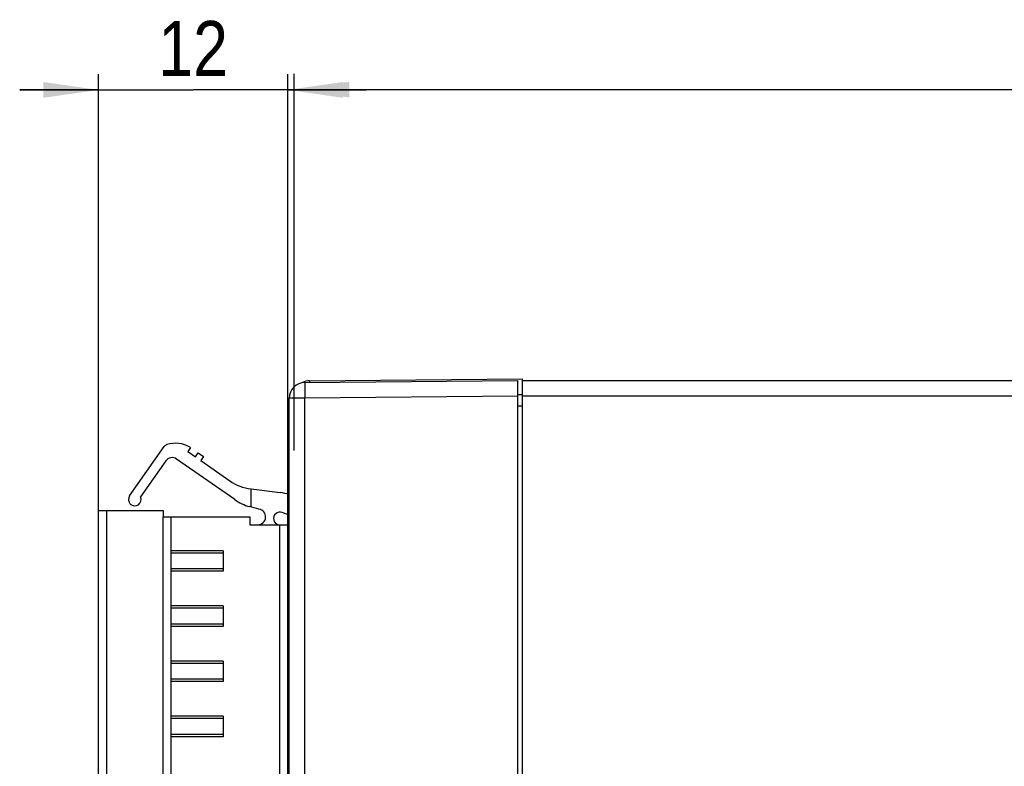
# Model space of a CAD drawing. Header units: millimetres. Extents: x 0 to 841, y 0 to 594.
# Tile 84 of 237: x 77 to 139, y 330 to 378. Entities that reach past the tile are written whole.
import ezdxf

# ---------------------------------------------------------------- set-up
doc = ezdxf.new("R2010")
doc.units = ezdxf.units.MM
doc.header["$LTSCALE"] = 46.255
doc.layers.get('0').update_dxf_attribs({"linetype": 'CONTINUOUS'})
doc.styles.get("Standard").update_dxf_attribs({"font": 'txt', "width": 0.85})
doc.dimstyles.new('DIMSTYLE_1', dxfattribs={"dimtxt": 3.5, "dimasz": 3.5, "dimexe": 1, "dimexo": 0.5, "dimgap": 0.875, "dimtad": 1, "dimdec": 4, "dimdsep": 46, "dimtxsty": 'STANDARD', "dimblk": '_FILLED', "dimblk1": '_FILLED', "dimblk2": '_FILLED', "dimcen": 0.09, "dimadec": 4, "dimazin": 2, "dimtp": 0.1, "dimtm": 0.1, "dimtfac": 1, "dimtdec": 4, "dimtofl": 0, "dimtmove": 0, "dimatfit": 3, "dimldrblk": '_FILLED', "dimfxl": 1, "dimtolj": 1, "dimarcsym": 0})
doc.dimstyles.new('DIMSTYLE_2', dxfattribs={"dimtxt": 3.5, "dimasz": 3.5, "dimexe": 1, "dimexo": 0.5, "dimgap": 0.875, "dimtad": 1, "dimdec": 1, "dimdsep": 46, "dimtxsty": 'STANDARD', "dimblk": '_FILLED', "dimblk1": '_FILLED', "dimblk2": '_FILLED', "dimcen": 0.09, "dimadec": 4, "dimazin": 2, "dimtp": 0.15, "dimtm": 0.15, "dimtfac": 1, "dimtdec": 1, "dimtofl": 0, "dimtmove": 0, "dimatfit": 3, "dimldrblk": '_FILLED', "dimfxl": 1, "dimtolj": 1, "dimarcsym": 0})

# ---------------------------------------------------------------- blocks, each defined once
blk = doc.blocks.new('_FILLED')
at = {"color": 0, "linetype": 'BYBLOCK'}
blk.add_solid([(0, 0), (-1, 0.143), (-1, -0.143)], dxfattribs=at)
blk = doc.blocks.new('*D0')
at = {"color": 2, "linetype": 'CONTINUOUS'}
for p, q in [((81.629, 342.464), (81.629, 374.154)), ((93.629, 342.614), (93.629, 374.154)), ((81.629, 373.154), (76.629, 373.154)), ((76.629, 373.154), (87.629, 373.154)), ((98.629, 373.154), (87.629, 373.154)), ((93.629, 373.154), (98.629, 373.154))]:
    blk.add_line(p, q, dxfattribs=at)
at = {"color": 2, "linetype": 'CONTINUOUS', "xscale": 3.5, "yscale": 3.5, "zscale": 3.5}
blk.add_blockref('_FILLED', (81.629, 373.154), dxfattribs=at)
at = {"color": 2, "linetype": 'CONTINUOUS', "xscale": 3.5, "yscale": 3.5, "zscale": 3.5, "rotation": 180}
blk.add_blockref('_FILLED', (93.629, 373.154), dxfattribs=at)
at = {"color": 2, "linetype": 'CONTINUOUS', "insert": (87.629, 377.529), "char_height": 3.5, "width": 7.125, "attachment_point": 2, "line_spacing_factor": 0.9}
blk.add_mtext('12', dxfattribs=at)
blk = doc.blocks.new('*D1')
at = {"color": 2, "linetype": 'CONTINUOUS'}
for p, q in [((94.029, 350.267), (94.029, 374.172)), ((201.527, 344.964), (201.527, 374.172)), ((94.029, 373.172), (147.778, 373.172)), ((201.527, 373.172), (147.778, 373.172))]:
    blk.add_line(p, q, dxfattribs=at)
at = {"color": 2, "linetype": 'CONTINUOUS', "xscale": 3.5, "yscale": 3.5, "zscale": 3.5, "rotation": 180}
blk.add_blockref('_FILLED', (94.029, 373.172), dxfattribs=at)
at = {"color": 2, "linetype": 'CONTINUOUS', "xscale": 3.5, "yscale": 3.5, "zscale": 3.5}
blk.add_blockref('_FILLED', (201.527, 373.172), dxfattribs=at)
at = {"color": 2, "linetype": 'CONTINUOUS', "insert": (147.778, 377.547), "char_height": 3.5, "width": 18, "attachment_point": 2, "line_spacing_factor": 0.9}
blk.add_mtext('107.5', dxfattribs=at)

msp = doc.modelspace()

# ---------------------------------------------------------------- linework, layer by layer
at = {"color": 7, "linetype": 'CONTINUOUS'}
for p, q in [((94.7207, 354.59619), (108.22942, 354.71408)), ((95.0207, 354.69619), (108.52942, 354.81408)), ((108.22942, 264.71408), (108.22942, 354.71408)), ((108.52942, 264.71408), (108.52942, 354.81408)), ((108.52942, 354.71408), (181.38934, 354.71408)), ((93.72942, 265.83193), (93.72942, 353.59623)), ((108.22942, 353.11408), (108.52942, 353.11408)), ((83.60176, 347.39351), (85.8008, 350.53406)), ((87.46111, 350.46441), (87.28904, 350.21866)), ((90.26619, 347.15742), (86.58444, 349.73541)), ((87.28904, 350.21866), (87.78053, 349.87452)), ((87.78053, 349.87452), (87.95261, 350.12026)), ((87.95261, 350.12026), (88.28027, 349.89083)), ((88.28027, 349.89083), (88.10819, 349.64509)), ((85.88807, 349.61263), (84.29195, 347.33313)), ((88.10819, 349.64509), (89.94966, 348.35567)), ((91.30479, 347.83549), (93.15781, 347.60797)), ((91.32002, 346.68774), (91.32002, 347.83362)), ((93.62942, 347.51114), (93.62942, 346.20686)), ((91.80049, 346.559), (91.21046, 346.7171)), ((81.62942, 273.26408), (81.62942, 346.46408)), ((81.62942, 346.46408), (85.72942, 346.46408)), ((85.72942, 346.46408), (85.72942, 346.06408)), ((85.72942, 346.06408), (91.22942, 346.06408)), ((86.22942, 273.66408), (86.22942, 346.06408)), ((91.22942, 346.06408), (91.22942, 345.56408)), ((93.72942, 346.17022), (93.26705, 346.33966)), ((91.22942, 345.56408), (93.62942, 345.56408)), ((93.62942, 272.21702), (93.62942, 345.81408)), ((93.62942, 345.81408), (93.72942, 345.81408)), ((93.72942, 344.11408), (93.62942, 344.11408)), ((89.52942, 343.91408), (86.22942, 343.91408)), ((89.52942, 343.76408), (86.22942, 343.76408)), ((89.52942, 343.91408), (89.52942, 342.61408)), ((89.52942, 342.76408), (86.22942, 342.76408)), ((89.52942, 342.61408), (86.22942, 342.61408)), ((93.62942, 342.11408), (93.72942, 342.11408)), ((89.52942, 340.41408), (86.22932, 340.41408)), ((89.52942, 340.41408), (89.52942, 339.11408)), ((93.72942, 340.61408), (93.62942, 340.61408)), ((89.52942, 340.26408), (86.22942, 340.26408)), ((89.52942, 339.26408), (86.22942, 339.26408)), ((89.52942, 339.11408), (86.22942, 339.11408)), ((93.62942, 338.61408), (93.72942, 338.61408)), ((89.52942, 336.91408), (86.22932, 336.91408)), ((89.52942, 336.76408), (86.22942, 336.76408)), ((89.52942, 336.91408), (89.52942, 335.61408)), ((93.72942, 337.11408), (93.62942, 337.11408)), ((89.52942, 335.76408), (86.22942, 335.76408)), ((89.52942, 335.61408), (86.22942, 335.61408)), ((93.62942, 335.11408), (93.72942, 335.11408)), ((93.72942, 333.61408), (93.62942, 333.61408)), ((89.52942, 333.41408), (86.22932, 333.41408)), ((89.52942, 333.26408), (86.22942, 333.26408)), ((89.52942, 333.41408), (89.52942, 332.11408)), ((89.52942, 332.26408), (86.22942, 332.26408)), ((89.52942, 332.11408), (86.22942, 332.11408)), ((93.62942, 331.61408), (93.72942, 331.61408))]:
    msp.add_line(p, q, dxfattribs=at)
at = {"color": 9, "linetype": 'CONTINUOUS'}
for p, q in [((94.72106, 353.59623), (93.72942, 353.59623)), ((108.22942, 353.71409), (94.72106, 353.5962)), ((94.72106, 265.83199), (94.72106, 353.5962)), ((108.52942, 353.81409), (108.22857, 353.81146)), ((186.02942, 353.71408), (108.52942, 353.71408)), ((82.12942, 346.46408), (82.12942, 273.26408)), ((85.73942, 273.66408), (85.73942, 346.06408)), ((93.12942, 274.16408), (93.12942, 345.56408))]:
    msp.add_line(p, q, dxfattribs=at)
at = {"color": 7, "linetype": 'CONTINUOUS'}
for centre, radius, start, end in [((94.72942, 353.59623), 1, 90.5, 180), ((95.02942, 353.69623), 1, 90.5, 117.496313), ((86.04655, 350.36199), 0.3, 108.032178, 145), ((86.51088, 348.93567), 1.8, 58.135646, 108.032178), ((86.29765, 349.32584), 0.5, 55, 145), ((91.67039, 350.81313), 3, 235, 263), ((83.92942, 347.16408), 0.4, 145, 25), ((92.7922, 344.63033), 3, 71.795553, 83), ((91.98692, 349.61488), 3, 235, 255), ((91.72942, 346.06408), 0.5, 270, 81.8287664), ((93.12942, 345.96408), 0.4, 69.8746302, 252.6068721)]:
    msp.add_arc(centre, radius, start, end, dxfattribs=at)
at = {"color": 9, "linetype": 'CONTINUOUS'}
msp.add_arc((173.06929, 354.35025), 78.35222, 180.0343455, 180.5514127, dxfattribs=at)
for points, knots in [([(94.7207, 354.59619), (94.71906, 354.59617), (94.72112, 354.586), (94.71804, 354.5752), (94.71888, 354.54941), (94.71778, 354.51734), (94.71763, 354.47516), (94.71712, 354.40306), (94.71708, 354.34472), (94.71708, 354.30328)], [0, 0, 0, 0, 0.01673604, 0.06595357, 0.14732315, 0.26015313, 0.40335752, 0.57575148, 1, 1, 1, 1]), ([(95.0207, 354.69619), (95.02016, 354.69618), (95.02037, 354.69298), (95.01949, 354.6894), (95.01939, 354.68112), (95.01867, 354.6652), (95.01826, 354.63718), (95.01793, 354.61311), (95.01779, 354.59908)], [0, 0, 0, 0, 0.01668693, 0.06456197, 0.14376984, 0.25411776, 0.5671655, 1, 1, 1, 1])]:
    msp.add_open_spline(points, degree=3, knots=knots, dxfattribs=at)

# ---------------------------------------------------------------- dimensions: what is measured, and where the dimension line sits
at = {"color": 2, "linetype": 'CONTINUOUS'}
for base, p1, p2, dimstyle, picture, middle in [((93.62942, 373.1537), (81.62942, 341.96408), (93.62942, 342.11408), 'DIMSTYLE_1', '*D0', (87.12942, 373.1537)), ((201.52703, 373.17218), (94.02942, 349.76664), (201.52703, 344.46408), 'DIMSTYLE_2', '*D1', (147.27823, 373.17218))]:
    dim = msp.add_linear_dim(base=base, p1=p1, p2=p2, dimstyle=dimstyle, dxfattribs=at)
    dim.commit()
    dim.dimension.update_dxf_attribs({"geometry": picture, "text_midpoint": middle, "dimtype": 160})

doc.saveas('drawing.dxf')
